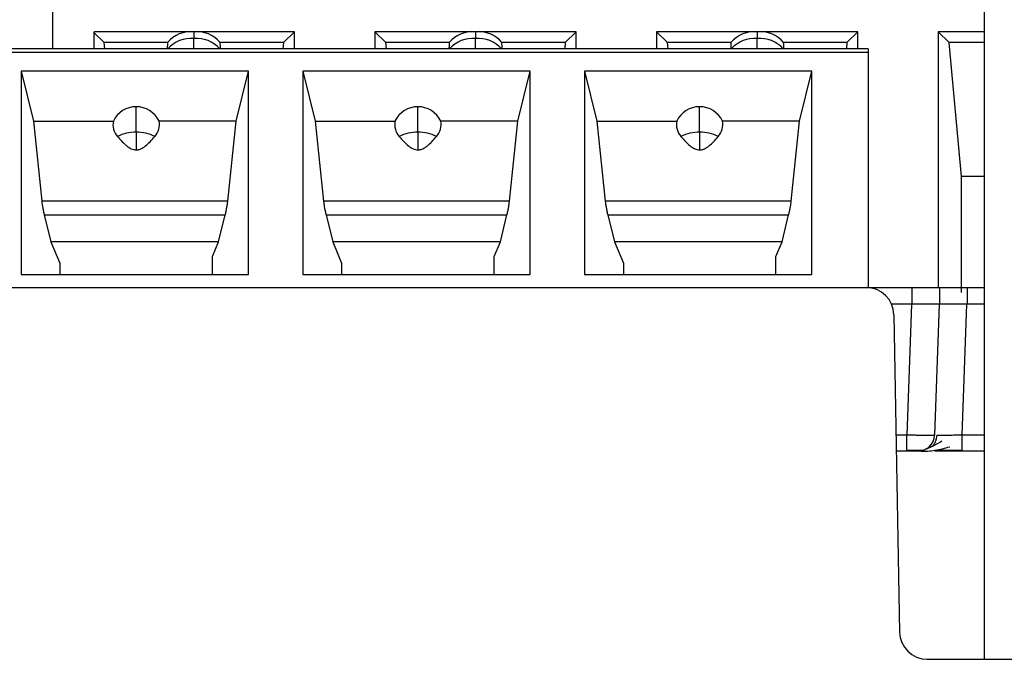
# Model space of a CAD drawing. Header units: inches. Extents: x -14 to 120, y -144 to -15.
# Tile 13 of 16: x 90 to 103, y -32 to -24. Entities that reach past the tile are written whole.
import ezdxf

# ---------------------------------------------------------------- set-up
doc = ezdxf.new("R2010")
doc.units = ezdxf.units.IN
doc.header["$MEASUREMENT"] = 0

# ---------------------------------------------------------------- blocks, each defined once
blk = doc.blocks.new('block 22')
at = {"color": 7, "lineweight": 25}
blk.add_lwpolyline([(100.908, -23.996), (68.204, -23.996)], dxfattribs=at)
blk = doc.blocks.new('block 23')
at = {"color": 7, "lineweight": 25}
blk.add_open_spline([(101.394, -29.059), (101.422, -29.059), (101.45, -29.059), (101.476, -29.059), (101.502, -29.059), (101.525, -29.059), (101.545, -29.059), (101.566, -29.059), (101.582, -29.059), (101.592, -29.059), (101.602, -29.059), (101.605, -29.058), (101.609, -29.058)], degree=3, knots=[0, 0, 0, 0, 1, 1, 1, 2, 2, 2, 3, 3, 3, 4, 4, 4, 4], dxfattribs=at)
blk = doc.blocks.new('block 24')
at = {"color": 7, "lineweight": 25}
blk.add_open_spline([(101.575, -29.071), (101.602, -29.071), (101.628, -29.071), (101.659, -29.069), (101.687, -29.067), (101.719, -29.064), (101.751, -29.059), (101.782, -29.054), (101.814, -29.048), (101.846, -29.04), (101.877, -29.033), (101.907, -29.023), (101.937, -29.014)], degree=3, knots=[0, 0, 0, 0, 1, 1, 1, 2, 2, 2, 3, 3, 3, 4, 4, 4, 4], dxfattribs=at)
blk = doc.blocks.new('block 25')
at = {"color": 7, "lineweight": 25}
blk.add_open_spline([(101.773, -28.869), (101.772, -28.882), (101.771, -28.894), (101.768, -28.907), (101.766, -28.92), (101.762, -28.933), (101.757, -28.945), (101.752, -28.958), (101.746, -28.97), (101.738, -28.982), (101.731, -28.993), (101.722, -29.004), (101.713, -29.014)], degree=3, knots=[0, 0, 0, 0, 1, 1, 1, 2, 2, 2, 3, 3, 3, 4, 4, 4, 4], dxfattribs=at)
blk = doc.blocks.new('block 26')
at = {"color": 7, "lineweight": 25}
blk.add_open_spline([(101.752, -29.058), (101.776, -29.058), (101.8, -29.058), (101.827, -29.058), (101.853, -29.058), (101.882, -29.058), (101.912, -29.058), (101.942, -29.058), (101.973, -29.058), (102.005, -29.058), (102.036, -29.058), (102.068, -29.057), (102.1, -29.057)], degree=3, knots=[0, 0, 0, 0, 1, 1, 1, 2, 2, 2, 3, 3, 3, 4, 4, 4, 4], dxfattribs=at)
blk = doc.blocks.new('block 27')
at = {"color": 7, "lineweight": 25}
blk.add_open_spline([(101.836, -28.946), (101.793, -28.97), (101.75, -28.994), (101.712, -29.013), (101.692, -29.023), (101.674, -29.031), (101.658, -29.038), (101.641, -29.045), (101.628, -29.05), (101.615, -29.056)], degree=3, knots=[0, 0, 0, 0, 1, 1, 1, 2, 2, 2, 3, 3, 3, 3], dxfattribs=at)
blk = doc.blocks.new('block 844')
at = {"color": 7, "lineweight": 25}
blk.add_lwpolyline([(79.779, -27.006), (100.883, -27.006)], dxfattribs=at)
blk = doc.blocks.new('block 845')
at = {"color": 7, "lineweight": 25}
blk.add_open_spline([(101.233, -27.35), (101.23, -27.159), (101.074, -27.006), (100.883, -27.006)], degree=3, dxfattribs=at)
blk = doc.blocks.new('block 846')
at = {"color": 7, "lineweight": 25}
blk.add_lwpolyline([(101.233, -27.35), (101.303, -31.352)], dxfattribs=at)
blk = doc.blocks.new('block 847')
at = {"color": 7, "lineweight": 25}
blk.add_open_spline([(101.303, -31.352), (101.306, -31.543), (101.462, -31.696), (101.653, -31.696)], degree=3, dxfattribs=at)
blk = doc.blocks.new('block 848')
at = {"color": 7, "lineweight": 25}
blk.add_lwpolyline([(101.653, -31.696), (114.569, -31.696)], dxfattribs=at)
blk = doc.blocks.new('block 935')
at = {"color": 7, "lineweight": 25}
blk.add_lwpolyline([(100.883, -27.006), (100.908, -27.006)], dxfattribs=at)
blk = doc.blocks.new('block 937')
at = {"color": 7, "lineweight": 25}
blk.add_lwpolyline([(100.908, -27.006), (100.908, -27.007)], dxfattribs=at)
blk = doc.blocks.new('block 938')
at = {"color": 7, "lineweight": 25}
blk.add_lwpolyline([(96.642, -24.276), (93.772, -24.276)], dxfattribs=at)
blk = doc.blocks.new('block 939')
at = {"color": 7, "lineweight": 25}
blk.add_lwpolyline([(93.772, -24.276), (93.772, -26.84)], dxfattribs=at)
blk = doc.blocks.new('block 940')
at = {"color": 7, "lineweight": 25}
blk.add_lwpolyline([(93.772, -26.84), (96.642, -26.84)], dxfattribs=at)
blk = doc.blocks.new('block 941')
at = {"color": 7, "lineweight": 25}
blk.add_lwpolyline([(96.642, -26.84), (96.642, -24.276)], dxfattribs=at)
blk = doc.blocks.new('block 942')
at = {"color": 7, "lineweight": 25}
blk.add_lwpolyline([(93.086, -24.276), (90.216, -24.276)], dxfattribs=at)
blk = doc.blocks.new('block 943')
at = {"color": 7, "lineweight": 25}
blk.add_lwpolyline([(90.216, -24.276), (90.216, -26.84)], dxfattribs=at)
blk = doc.blocks.new('block 944')
at = {"color": 7, "lineweight": 25}
blk.add_lwpolyline([(90.216, -26.84), (93.086, -26.84)], dxfattribs=at)
blk = doc.blocks.new('block 945')
at = {"color": 7, "lineweight": 25}
blk.add_lwpolyline([(93.086, -26.84), (93.086, -24.276)], dxfattribs=at)
blk = doc.blocks.new('block 973')
at = {"color": 7, "lineweight": 25}
blk.add_lwpolyline([(100.198, -24.276), (97.328, -24.276)], dxfattribs=at)
blk = doc.blocks.new('block 974')
at = {"color": 7, "lineweight": 25}
blk.add_lwpolyline([(97.328, -24.276), (97.328, -26.84)], dxfattribs=at)
blk = doc.blocks.new('block 975')
at = {"color": 7, "lineweight": 25}
blk.add_lwpolyline([(97.328, -26.84), (100.198, -26.84)], dxfattribs=at)
blk = doc.blocks.new('block 976')
at = {"color": 7, "lineweight": 25}
blk.add_lwpolyline([(100.198, -26.84), (100.198, -24.276)], dxfattribs=at)
blk = doc.blocks.new('block 977')
at = {"color": 7, "lineweight": 25}
blk.add_lwpolyline([(68.204, -24.037), (100.908, -24.037)], dxfattribs=at)
blk = doc.blocks.new('block 979')
at = {"color": 7, "lineweight": 25}
blk.add_lwpolyline([(100.908, -24.037), (100.908, -27.006)], dxfattribs=at)
blk = doc.blocks.new('block 1009')
at = {"color": 7, "lineweight": 25}
blk.add_lwpolyline([(102.377, -31.696), (102.377, -22.228)], dxfattribs=at)
blk = doc.blocks.new('block 1065')
at = {"color": 7, "lineweight": 25}
blk.add_lwpolyline([(90.706, -26.698), (90.706, -26.84)], dxfattribs=at)
blk = doc.blocks.new('block 1066')
at = {"color": 7, "lineweight": 25}
blk.add_lwpolyline([(90.216, -24.276), (90.372, -24.906)], dxfattribs=at)
blk = doc.blocks.new('block 1067')
at = {"color": 7, "lineweight": 25}
blk.add_lwpolyline([(90.372, -24.906), (90.477, -25.916)], dxfattribs=at)
blk = doc.blocks.new('block 1068')
at = {"color": 7, "lineweight": 25}
blk.add_open_spline([(90.477, -25.916), (90.479, -25.929), (90.48, -25.942), (90.482, -25.956), (90.484, -25.969), (90.486, -25.984), (90.489, -25.998), (90.492, -26.014), (90.495, -26.029), (90.498, -26.044), (90.501, -26.06), (90.505, -26.076), (90.509, -26.091)], degree=3, knots=[0, 0, 0, 0, 1, 1, 1, 2, 2, 2, 3, 3, 3, 4, 4, 4, 4], dxfattribs=at)
blk = doc.blocks.new('block 1069')
at = {"color": 7, "lineweight": 25}
blk.add_lwpolyline([(90.509, -26.091), (90.593, -26.43)], dxfattribs=at)
blk = doc.blocks.new('block 1070')
at = {"color": 7, "lineweight": 25}
blk.add_lwpolyline([(90.593, -26.43), (90.706, -26.698)], dxfattribs=at)
blk = doc.blocks.new('block 1071')
at = {"color": 7, "lineweight": 25}
blk.add_lwpolyline([(97.818, -26.698), (97.818, -26.84)], dxfattribs=at)
blk = doc.blocks.new('block 1072')
at = {"color": 7, "lineweight": 25}
blk.add_lwpolyline([(97.328, -24.276), (97.484, -24.906)], dxfattribs=at)
blk = doc.blocks.new('block 1073')
at = {"color": 7, "lineweight": 25}
blk.add_lwpolyline([(97.484, -24.906), (97.589, -25.916)], dxfattribs=at)
blk = doc.blocks.new('block 1074')
at = {"color": 7, "lineweight": 25}
blk.add_open_spline([(97.589, -25.916), (97.591, -25.929), (97.592, -25.942), (97.594, -25.956), (97.596, -25.969), (97.599, -25.984), (97.601, -25.998), (97.604, -26.014), (97.607, -26.029), (97.61, -26.044), (97.613, -26.06), (97.617, -26.076), (97.621, -26.091)], degree=3, knots=[0, 0, 0, 0, 1, 1, 1, 2, 2, 2, 3, 3, 3, 4, 4, 4, 4], dxfattribs=at)
blk = doc.blocks.new('block 1075')
at = {"color": 7, "lineweight": 25}
blk.add_lwpolyline([(97.621, -26.091), (97.705, -26.43)], dxfattribs=at)
blk = doc.blocks.new('block 1076')
at = {"color": 7, "lineweight": 25}
blk.add_lwpolyline([(97.705, -26.43), (97.818, -26.698)], dxfattribs=at)
blk = doc.blocks.new('block 1083')
at = {"color": 7, "lineweight": 25}
blk.add_lwpolyline([(92.631, -26.84), (92.631, -26.615)], dxfattribs=at)
blk = doc.blocks.new('block 1084')
at = {"color": 7, "lineweight": 25}
blk.add_lwpolyline([(92.631, -26.615), (92.709, -26.43)], dxfattribs=at)
blk = doc.blocks.new('block 1085')
at = {"color": 7, "lineweight": 25}
blk.add_lwpolyline([(92.709, -26.43), (92.792, -26.091)], dxfattribs=at)
blk = doc.blocks.new('block 1086')
at = {"color": 7, "lineweight": 25}
blk.add_open_spline([(92.792, -26.091), (92.796, -26.076), (92.8, -26.06), (92.803, -26.044), (92.807, -26.029), (92.809, -26.014), (92.812, -25.998), (92.815, -25.984), (92.817, -25.969), (92.819, -25.956), (92.821, -25.942), (92.823, -25.929), (92.824, -25.916)], degree=3, knots=[0, 0, 0, 0, 1, 1, 1, 2, 2, 2, 3, 3, 3, 4, 4, 4, 4], dxfattribs=at)
blk = doc.blocks.new('block 1087')
at = {"color": 7, "lineweight": 25}
blk.add_lwpolyline([(92.824, -25.916), (92.93, -24.906)], dxfattribs=at)
blk = doc.blocks.new('block 1088')
at = {"color": 7, "lineweight": 25}
blk.add_lwpolyline([(92.93, -24.906), (93.086, -24.276)], dxfattribs=at)
blk = doc.blocks.new('block 1095')
at = {"color": 7, "lineweight": 25}
blk.add_lwpolyline([(99.743, -26.84), (99.743, -26.615)], dxfattribs=at)
blk = doc.blocks.new('block 1096')
at = {"color": 7, "lineweight": 25}
blk.add_lwpolyline([(99.743, -26.615), (99.821, -26.43)], dxfattribs=at)
blk = doc.blocks.new('block 1097')
at = {"color": 7, "lineweight": 25}
blk.add_lwpolyline([(99.821, -26.43), (99.904, -26.091)], dxfattribs=at)
blk = doc.blocks.new('block 1098')
at = {"color": 7, "lineweight": 25}
blk.add_open_spline([(99.904, -26.091), (99.908, -26.076), (99.912, -26.06), (99.915, -26.044), (99.919, -26.029), (99.922, -26.014), (99.924, -25.998), (99.927, -25.984), (99.929, -25.969), (99.931, -25.956), (99.933, -25.942), (99.935, -25.929), (99.936, -25.916)], degree=3, knots=[0, 0, 0, 0, 1, 1, 1, 2, 2, 2, 3, 3, 3, 4, 4, 4, 4], dxfattribs=at)
blk = doc.blocks.new('block 1099')
at = {"color": 7, "lineweight": 25}
blk.add_lwpolyline([(99.936, -25.916), (100.042, -24.906)], dxfattribs=at)
blk = doc.blocks.new('block 1100')
at = {"color": 7, "lineweight": 25}
blk.add_lwpolyline([(100.042, -24.906), (100.198, -24.276)], dxfattribs=at)
blk = doc.blocks.new('block 1101')
at = {"color": 7, "lineweight": 25}
blk.add_lwpolyline([(96.187, -26.84), (96.187, -26.615)], dxfattribs=at)
blk = doc.blocks.new('block 1102')
at = {"color": 7, "lineweight": 25}
blk.add_lwpolyline([(96.187, -26.615), (96.265, -26.43)], dxfattribs=at)
blk = doc.blocks.new('block 1103')
at = {"color": 7, "lineweight": 25}
blk.add_lwpolyline([(96.265, -26.43), (96.348, -26.091)], dxfattribs=at)
blk = doc.blocks.new('block 1104')
at = {"color": 7, "lineweight": 25}
blk.add_open_spline([(96.348, -26.091), (96.352, -26.076), (96.356, -26.06), (96.359, -26.044), (96.363, -26.029), (96.366, -26.014), (96.368, -25.998), (96.371, -25.984), (96.373, -25.969), (96.375, -25.956), (96.377, -25.942), (96.379, -25.929), (96.38, -25.916)], degree=3, knots=[0, 0, 0, 0, 1, 1, 1, 2, 2, 2, 3, 3, 3, 4, 4, 4, 4], dxfattribs=at)
blk = doc.blocks.new('block 1105')
at = {"color": 7, "lineweight": 25}
blk.add_lwpolyline([(96.38, -25.916), (96.486, -24.906)], dxfattribs=at)
blk = doc.blocks.new('block 1106')
at = {"color": 7, "lineweight": 25}
blk.add_lwpolyline([(96.486, -24.906), (96.642, -24.276)], dxfattribs=at)
blk = doc.blocks.new('block 1113')
at = {"color": 7, "lineweight": 25}
blk.add_lwpolyline([(94.262, -26.698), (94.262, -26.84)], dxfattribs=at)
blk = doc.blocks.new('block 1114')
at = {"color": 7, "lineweight": 25}
blk.add_lwpolyline([(93.772, -24.276), (93.928, -24.906)], dxfattribs=at)
blk = doc.blocks.new('block 1115')
at = {"color": 7, "lineweight": 25}
blk.add_lwpolyline([(93.928, -24.906), (94.033, -25.916)], dxfattribs=at)
blk = doc.blocks.new('block 1116')
at = {"color": 7, "lineweight": 25}
blk.add_open_spline([(94.033, -25.916), (94.035, -25.929), (94.036, -25.942), (94.038, -25.956), (94.04, -25.969), (94.042, -25.984), (94.045, -25.998), (94.048, -26.014), (94.051, -26.029), (94.054, -26.044), (94.057, -26.06), (94.061, -26.076), (94.065, -26.091)], degree=3, knots=[0, 0, 0, 0, 1, 1, 1, 2, 2, 2, 3, 3, 3, 4, 4, 4, 4], dxfattribs=at)
blk = doc.blocks.new('block 1117')
at = {"color": 7, "lineweight": 25}
blk.add_lwpolyline([(94.065, -26.091), (94.149, -26.43)], dxfattribs=at)
blk = doc.blocks.new('block 1118')
at = {"color": 7, "lineweight": 25}
blk.add_lwpolyline([(94.149, -26.43), (94.262, -26.698)], dxfattribs=at)
blk = doc.blocks.new('block 1257')
at = {"color": 7, "lineweight": 25}
blk.add_lwpolyline([(90.509, -26.091), (92.792, -26.091)], dxfattribs=at)
blk = doc.blocks.new('block 1258')
at = {"color": 7, "lineweight": 25}
blk.add_lwpolyline([(92.709, -26.43), (90.593, -26.43)], dxfattribs=at)
blk = doc.blocks.new('block 1261')
at = {"color": 7, "lineweight": 25}
blk.add_lwpolyline([(99.821, -26.43), (97.705, -26.43)], dxfattribs=at)
blk = doc.blocks.new('block 1262')
at = {"color": 7, "lineweight": 25}
blk.add_lwpolyline([(97.621, -26.091), (99.904, -26.091)], dxfattribs=at)
blk = doc.blocks.new('block 1265')
at = {"color": 7, "lineweight": 25}
blk.add_lwpolyline([(94.065, -26.091), (96.348, -26.091)], dxfattribs=at)
blk = doc.blocks.new('block 1266')
at = {"color": 7, "lineweight": 25}
blk.add_lwpolyline([(96.265, -26.43), (94.149, -26.43)], dxfattribs=at)
blk = doc.blocks.new('block 1276')
at = {"color": 7, "lineweight": 25}
blk.add_lwpolyline([(96.38, -25.916), (94.033, -25.916)], dxfattribs=at)
blk = doc.blocks.new('block 1278')
at = {"color": 7, "lineweight": 25}
blk.add_lwpolyline([(92.824, -25.916), (90.477, -25.916)], dxfattribs=at)
blk = doc.blocks.new('block 1280')
at = {"color": 7, "lineweight": 25}
blk.add_lwpolyline([(99.936, -25.916), (97.589, -25.916)], dxfattribs=at)
blk = doc.blocks.new('block 1281')
at = {"color": 7, "lineweight": 25}
blk.add_open_spline([(94.989, -25.102), (95.009, -25.124), (95.028, -25.147), (95.049, -25.168), (95.067, -25.186), (95.084, -25.202), (95.104, -25.218), (95.113, -25.226), (95.123, -25.233), (95.134, -25.239), (95.143, -25.246), (95.153, -25.251), (95.163, -25.256), (95.173, -25.26), (95.183, -25.264), (95.194, -25.266), (95.204, -25.269), (95.214, -25.269), (95.224, -25.27)], degree=3, knots=[0, 0, 0, 0, 1, 1, 1, 2, 2, 2, 3, 3, 3, 4, 4, 4, 5, 5, 5, 6, 6, 6, 6], dxfattribs=at)
blk = doc.blocks.new('block 1282')
at = {"color": 7, "lineweight": 25}
blk.add_open_spline([(95.224, -25.27), (95.231, -25.27), (95.238, -25.269), (95.244, -25.268), (95.251, -25.267), (95.258, -25.266), (95.264, -25.264), (95.272, -25.262), (95.278, -25.259), (95.285, -25.256), (95.295, -25.251), (95.305, -25.246), (95.314, -25.24), (95.325, -25.233), (95.335, -25.226), (95.344, -25.218), (95.364, -25.203), (95.382, -25.186), (95.399, -25.168), (95.42, -25.147), (95.439, -25.125), (95.459, -25.102)], degree=3, knots=[0, 0, 0, 0, 1, 1, 1, 2, 2, 2, 3, 3, 3, 4, 4, 4, 5, 5, 5, 6, 6, 6, 7, 7, 7, 7], dxfattribs=at)
blk = doc.blocks.new('block 1283')
at = {"color": 7, "lineweight": 25}
blk.add_open_spline([(95.459, -25.102), (95.507, -25.049), (95.526, -24.976), (95.513, -24.906)], degree=3, dxfattribs=at)
blk = doc.blocks.new('block 1284')
at = {"color": 7, "lineweight": 25}
blk.add_lwpolyline([(96.486, -24.906), (95.513, -24.906)], dxfattribs=at)
blk = doc.blocks.new('block 1285')
at = {"color": 7, "lineweight": 25}
blk.add_lwpolyline([(93.928, -24.906), (94.935, -24.906)], dxfattribs=at)
blk = doc.blocks.new('block 1286')
at = {"color": 7, "lineweight": 25}
blk.add_open_spline([(94.935, -24.906), (94.922, -24.976), (94.942, -25.049), (94.989, -25.102)], degree=3, dxfattribs=at)
blk = doc.blocks.new('block 1311')
at = {"color": 7, "lineweight": 25}
blk.add_open_spline([(98.545, -25.102), (98.565, -25.124), (98.585, -25.147), (98.606, -25.168), (98.623, -25.186), (98.64, -25.202), (98.66, -25.218), (98.669, -25.226), (98.679, -25.233), (98.69, -25.239), (98.699, -25.246), (98.709, -25.251), (98.719, -25.256), (98.729, -25.26), (98.739, -25.264), (98.75, -25.266), (98.76, -25.269), (98.77, -25.269), (98.78, -25.27)], degree=3, knots=[0, 0, 0, 0, 1, 1, 1, 2, 2, 2, 3, 3, 3, 4, 4, 4, 5, 5, 5, 6, 6, 6, 6], dxfattribs=at)
blk = doc.blocks.new('block 1312')
at = {"color": 7, "lineweight": 25}
blk.add_open_spline([(98.78, -25.27), (98.787, -25.27), (98.794, -25.269), (98.8, -25.268), (98.807, -25.267), (98.814, -25.266), (98.82, -25.264), (98.828, -25.262), (98.834, -25.259), (98.841, -25.256), (98.851, -25.251), (98.861, -25.246), (98.87, -25.24), (98.881, -25.233), (98.891, -25.226), (98.9, -25.218), (98.92, -25.203), (98.938, -25.186), (98.955, -25.168), (98.976, -25.147), (98.996, -25.125), (99.015, -25.102)], degree=3, knots=[0, 0, 0, 0, 1, 1, 1, 2, 2, 2, 3, 3, 3, 4, 4, 4, 5, 5, 5, 6, 6, 6, 7, 7, 7, 7], dxfattribs=at)
blk = doc.blocks.new('block 1313')
at = {"color": 7, "lineweight": 25}
blk.add_open_spline([(99.015, -25.102), (99.063, -25.049), (99.082, -24.976), (99.069, -24.906)], degree=3, dxfattribs=at)
blk = doc.blocks.new('block 1314')
at = {"color": 7, "lineweight": 25}
blk.add_lwpolyline([(100.042, -24.906), (99.069, -24.906)], dxfattribs=at)
blk = doc.blocks.new('block 1315')
at = {"color": 7, "lineweight": 25}
blk.add_lwpolyline([(97.484, -24.906), (98.491, -24.906)], dxfattribs=at)
blk = doc.blocks.new('block 1316')
at = {"color": 7, "lineweight": 25}
blk.add_open_spline([(98.491, -24.906), (98.478, -24.976), (98.498, -25.049), (98.545, -25.102)], degree=3, dxfattribs=at)
blk = doc.blocks.new('block 1329')
at = {"color": 7, "lineweight": 25}
blk.add_lwpolyline([(90.372, -24.906), (91.38, -24.906)], dxfattribs=at)
blk = doc.blocks.new('block 1330')
at = {"color": 7, "lineweight": 25}
blk.add_open_spline([(91.38, -24.906), (91.366, -24.976), (91.386, -25.049), (91.433, -25.102)], degree=3, dxfattribs=at)
blk = doc.blocks.new('block 1331')
at = {"color": 7, "lineweight": 25}
blk.add_open_spline([(91.433, -25.102), (91.453, -25.124), (91.472, -25.147), (91.493, -25.168), (91.511, -25.186), (91.528, -25.202), (91.548, -25.218), (91.557, -25.226), (91.567, -25.233), (91.578, -25.239), (91.587, -25.246), (91.597, -25.251), (91.607, -25.256), (91.617, -25.26), (91.627, -25.264), (91.638, -25.266), (91.648, -25.269), (91.658, -25.269), (91.668, -25.27)], degree=3, knots=[0, 0, 0, 0, 1, 1, 1, 2, 2, 2, 3, 3, 3, 4, 4, 4, 5, 5, 5, 6, 6, 6, 6], dxfattribs=at)
blk = doc.blocks.new('block 1332')
at = {"color": 7, "lineweight": 25}
blk.add_open_spline([(91.668, -25.27), (91.675, -25.27), (91.682, -25.269), (91.688, -25.268), (91.695, -25.267), (91.702, -25.266), (91.709, -25.264), (91.716, -25.262), (91.722, -25.259), (91.729, -25.256), (91.739, -25.251), (91.749, -25.246), (91.758, -25.24), (91.769, -25.233), (91.779, -25.226), (91.788, -25.218), (91.808, -25.203), (91.826, -25.186), (91.843, -25.168), (91.864, -25.147), (91.883, -25.125), (91.903, -25.102)], degree=3, knots=[0, 0, 0, 0, 1, 1, 1, 2, 2, 2, 3, 3, 3, 4, 4, 4, 5, 5, 5, 6, 6, 6, 7, 7, 7, 7], dxfattribs=at)
blk = doc.blocks.new('block 1333')
at = {"color": 7, "lineweight": 25}
blk.add_open_spline([(91.903, -25.102), (91.951, -25.049), (91.971, -24.976), (91.957, -24.906)], degree=3, dxfattribs=at)
blk = doc.blocks.new('block 1334')
at = {"color": 7, "lineweight": 25}
blk.add_lwpolyline([(92.93, -24.906), (91.957, -24.906)], dxfattribs=at)
blk = doc.blocks.new('block 1341')
at = {"color": 7, "lineweight": 25}
blk.add_open_spline([(91.903, -25.102), (91.831, -25.063), (91.75, -25.044), (91.668, -25.046)], degree=3, dxfattribs=at)
blk = doc.blocks.new('block 1342')
at = {"color": 7, "lineweight": 25}
blk.add_lwpolyline([(91.668, -25.046), (91.668, -25.27)], dxfattribs=at)
blk = doc.blocks.new('block 1343')
at = {"color": 7, "lineweight": 25}
blk.add_open_spline([(99.015, -25.102), (98.943, -25.063), (98.862, -25.044), (98.78, -25.046)], degree=3, dxfattribs=at)
blk = doc.blocks.new('block 1344')
at = {"color": 7, "lineweight": 25}
blk.add_lwpolyline([(98.78, -25.046), (98.78, -25.27)], dxfattribs=at)
blk = doc.blocks.new('block 1345')
at = {"color": 7, "lineweight": 25}
blk.add_open_spline([(95.459, -25.102), (95.387, -25.063), (95.306, -25.044), (95.224, -25.046)], degree=3, dxfattribs=at)
blk = doc.blocks.new('block 1346')
at = {"color": 7, "lineweight": 25}
blk.add_lwpolyline([(95.224, -25.046), (95.224, -25.27)], dxfattribs=at)
blk = doc.blocks.new('block 1359')
at = {"color": 7, "lineweight": 25}
blk.add_open_spline([(91.668, -25.046), (91.586, -25.044), (91.505, -25.063), (91.433, -25.102)], degree=3, dxfattribs=at)
blk = doc.blocks.new('block 1360')
at = {"color": 7, "lineweight": 25}
blk.add_open_spline([(95.224, -25.046), (95.142, -25.044), (95.061, -25.063), (94.989, -25.102)], degree=3, dxfattribs=at)
blk = doc.blocks.new('block 1361')
at = {"color": 7, "lineweight": 25}
blk.add_open_spline([(98.78, -25.046), (98.698, -25.044), (98.617, -25.063), (98.545, -25.102)], degree=3, dxfattribs=at)
blk = doc.blocks.new('block 1369')
at = {"color": 7, "lineweight": 25}
blk.add_lwpolyline([(91.668, -25.046), (91.668, -24.725)], dxfattribs=at)
blk = doc.blocks.new('block 1370')
at = {"color": 7, "lineweight": 25}
blk.add_open_spline([(91.668, -24.725), (91.545, -24.725), (91.433, -24.796), (91.38, -24.906)], degree=3, dxfattribs=at)
blk = doc.blocks.new('block 1375')
at = {"color": 7, "lineweight": 25}
blk.add_lwpolyline([(98.78, -25.046), (98.78, -24.725)], dxfattribs=at)
blk = doc.blocks.new('block 1376')
at = {"color": 7, "lineweight": 25}
blk.add_open_spline([(98.78, -24.725), (98.657, -24.725), (98.545, -24.796), (98.491, -24.906)], degree=3, dxfattribs=at)
blk = doc.blocks.new('block 1377')
at = {"color": 7, "lineweight": 25}
blk.add_open_spline([(99.069, -24.906), (99.015, -24.796), (98.903, -24.725), (98.78, -24.725)], degree=3, dxfattribs=at)
blk = doc.blocks.new('block 1384')
at = {"color": 7, "lineweight": 25}
blk.add_open_spline([(91.957, -24.906), (91.903, -24.796), (91.791, -24.725), (91.668, -24.725)], degree=3, dxfattribs=at)
blk = doc.blocks.new('block 1385')
at = {"color": 7, "lineweight": 25}
blk.add_open_spline([(95.513, -24.906), (95.459, -24.796), (95.347, -24.725), (95.224, -24.725)], degree=3, dxfattribs=at)
blk = doc.blocks.new('block 1386')
at = {"color": 7, "lineweight": 25}
blk.add_lwpolyline([(95.224, -25.046), (95.224, -24.725)], dxfattribs=at)
blk = doc.blocks.new('block 1388')
at = {"color": 7, "lineweight": 25}
blk.add_open_spline([(95.224, -24.725), (95.101, -24.725), (94.989, -24.796), (94.935, -24.906)], degree=3, dxfattribs=at)
blk = doc.blocks.new('block 1406')
at = {"color": 7, "lineweight": 25}
blk.add_lwpolyline([(100.908, -23.996), (100.908, -24.037)], dxfattribs=at)
blk = doc.blocks.new('block 1422')
at = {"color": 7, "lineweight": 25}
blk.add_lwpolyline([(101.461, -27.216), (101.461, -27.006)], dxfattribs=at)
blk = doc.blocks.new('block 1423')
at = {"color": 7, "lineweight": 25}
blk.add_lwpolyline([(101.461, -27.216), (101.204, -27.216)], dxfattribs=at)
blk = doc.blocks.new('block 1426')
at = {"color": 7, "lineweight": 25}
blk.add_lwpolyline([(100.908, -27.006), (101.461, -27.006)], dxfattribs=at)
blk = doc.blocks.new('block 1427')
at = {"color": 7, "lineweight": 25}
blk.add_lwpolyline([(101.811, -27.216), (101.811, -27.006)], dxfattribs=at)
blk = doc.blocks.new('block 1428')
at = {"color": 7, "lineweight": 25}
blk.add_lwpolyline([(101.811, -27.216), (101.461, -27.216)], dxfattribs=at)
blk = doc.blocks.new('block 1429')
at = {"color": 7, "lineweight": 25}
blk.add_open_spline([(101.461, -27.006), (101.477, -27.006), (101.493, -27.006), (101.508, -27.006), (101.523, -27.006), (101.538, -27.006), (101.553, -27.006), (101.567, -27.006), (101.582, -27.006), (101.595, -27.006), (101.609, -27.006), (101.623, -27.006), (101.635, -27.006), (101.649, -27.006), (101.661, -27.006), (101.673, -27.006), (101.686, -27.006), (101.697, -27.006), (101.709, -27.006), (101.741, -27.006), (101.769, -27.006), (101.786, -27.006), (101.802, -27.006), (101.807, -27.006), (101.811, -27.006)], degree=3, knots=[0, 0, 0, 0, 1, 1, 1, 2, 2, 2, 3, 3, 3, 4, 4, 4, 5, 5, 5, 6, 6, 6, 7, 7, 7, 8, 8, 8, 8], dxfattribs=at)
blk = doc.blocks.new('block 1430')
at = {"color": 7, "lineweight": 25}
blk.add_lwpolyline([(101.454, -27.216), (101.396, -28.869)], dxfattribs=at)
blk = doc.blocks.new('block 1431')
at = {"color": 7, "lineweight": 25}
blk.add_open_spline([(101.746, -28.869), (101.745, -28.869), (101.745, -28.869), (101.742, -28.87), (101.74, -28.87), (101.737, -28.87), (101.732, -28.87), (101.727, -28.871), (101.721, -28.871), (101.714, -28.871), (101.707, -28.871), (101.699, -28.871), (101.69, -28.871), (101.681, -28.871), (101.671, -28.872), (101.66, -28.872), (101.65, -28.872), (101.638, -28.872), (101.625, -28.872), (101.613, -28.872), (101.599, -28.871), (101.585, -28.871), (101.571, -28.871), (101.557, -28.871), (101.541, -28.871), (101.526, -28.871), (101.511, -28.871), (101.495, -28.87), (101.479, -28.87), (101.463, -28.87), (101.446, -28.87), (101.43, -28.869), (101.413, -28.869), (101.396, -28.869)], degree=3, knots=[0, 0, 0, 0, 1, 1, 1, 2, 2, 2, 3, 3, 3, 4, 4, 4, 5, 5, 5, 6, 6, 6, 7, 7, 7, 8, 8, 8, 9, 9, 9, 10, 10, 10, 11, 11, 11, 11], dxfattribs=at)
blk = doc.blocks.new('block 1432')
at = {"color": 7, "lineweight": 25}
blk.add_lwpolyline([(101.804, -27.216), (101.746, -28.869)], dxfattribs=at)
blk = doc.blocks.new('block 1433')
at = {"color": 7, "lineweight": 25}
blk.add_lwpolyline([(101.396, -29.071), (101.396, -28.869)], dxfattribs=at)
blk = doc.blocks.new('block 1434')
at = {"color": 7, "lineweight": 25}
blk.add_lwpolyline([(101.396, -29.071), (101.263, -29.071)], dxfattribs=at)
blk = doc.blocks.new('block 1436')
at = {"color": 7, "lineweight": 25}
blk.add_open_spline([(101.536, -29.071), (101.536, -29.071), (101.53, -29.071), (101.51, -29.071), (101.49, -29.071), (101.452, -29.071), (101.396, -29.071)], degree=3, knots=[0, 0, 0, 0, 1, 1, 1, 2, 2, 2, 2], dxfattribs=at)
blk = doc.blocks.new('block 1437')
at = {"color": 7, "lineweight": 25}
blk.add_open_spline([(101.536, -29.071), (101.649, -29.071), (101.742, -28.982), (101.746, -28.869)], degree=3, dxfattribs=at)
blk = doc.blocks.new('block 1438')
at = {"color": 7, "lineweight": 25}
blk.add_lwpolyline([(102.161, -27.216), (102.161, -27.006)], dxfattribs=at)
blk = doc.blocks.new('block 1439')
at = {"color": 7, "lineweight": 25}
blk.add_lwpolyline([(102.161, -27.216), (101.811, -27.216)], dxfattribs=at)
blk = doc.blocks.new('block 1440')
at = {"color": 7, "lineweight": 25}
blk.add_open_spline([(101.811, -27.006), (101.812, -27.006), (101.812, -27.006), (101.814, -27.006), (101.816, -27.006), (101.819, -27.006), (101.823, -27.006), (101.826, -27.006), (101.831, -27.006), (101.837, -27.006), (101.843, -27.006), (101.849, -27.006), (101.857, -27.006), (101.864, -27.006), (101.873, -27.006), (101.882, -27.006), (101.892, -27.006), (101.902, -27.006), (101.914, -27.006), (101.946, -27.006), (101.984, -27.006), (102.026, -27.006), (102.069, -27.006), (102.115, -27.006), (102.161, -27.006)], degree=3, knots=[0, 0, 0, 0, 1, 1, 1, 2, 2, 2, 3, 3, 3, 4, 4, 4, 5, 5, 5, 6, 6, 6, 7, 7, 7, 8, 8, 8, 8], dxfattribs=at)
blk = doc.blocks.new('block 1441')
at = {"color": 7, "lineweight": 25}
blk.add_lwpolyline([(102.096, -28.869), (102.154, -27.216)], dxfattribs=at)
blk = doc.blocks.new('block 1442')
at = {"color": 7, "lineweight": 25}
blk.add_lwpolyline([(102.096, -29.071), (102.096, -28.869)], dxfattribs=at)
blk = doc.blocks.new('block 1443')
at = {"color": 7, "lineweight": 25}
blk.add_open_spline([(102.096, -29.071), (102.055, -29.071), (102.015, -29.071), (101.975, -29.071), (101.935, -29.071), (101.895, -29.071), (101.86, -29.071), (101.819, -29.071), (101.784, -29.071), (101.748, -29.071)], degree=3, knots=[0, 0, 0, 0, 1, 1, 1, 2, 2, 2, 3, 3, 3, 3], dxfattribs=at)
blk = doc.blocks.new('block 1445')
at = {"color": 7, "lineweight": 25}
blk.add_lwpolyline([(102.377, -27.216), (102.161, -27.216)], dxfattribs=at)
blk = doc.blocks.new('block 1446')
at = {"color": 7, "lineweight": 25}
blk.add_lwpolyline([(102.161, -27.006), (102.377, -27.006)], dxfattribs=at)
blk = doc.blocks.new('block 1449')
at = {"color": 7, "lineweight": 25}
blk.add_lwpolyline([(102.377, -29.071), (102.096, -29.071)], dxfattribs=at)
blk = doc.blocks.new('block 1454')
at = {"color": 7, "lineweight": 25}
blk.add_lwpolyline([(102.377, -23.779), (101.793, -23.779)], dxfattribs=at)
blk = doc.blocks.new('block 1455')
at = {"color": 7, "lineweight": 25}
blk.add_lwpolyline([(101.793, -23.779), (101.793, -27.006)], dxfattribs=at)
blk = doc.blocks.new('block 1456')
at = {"color": 7, "lineweight": 25}
blk.add_lwpolyline([(100.779, -23.779), (99.508, -23.779)], dxfattribs=at)
blk = doc.blocks.new('block 1457')
at = {"color": 7, "lineweight": 25}
blk.add_lwpolyline([(99.508, -23.779), (98.237, -23.779)], dxfattribs=at)
blk = doc.blocks.new('block 1458')
at = {"color": 7, "lineweight": 25}
blk.add_lwpolyline([(98.237, -23.779), (98.237, -23.996)], dxfattribs=at)
blk = doc.blocks.new('block 1459')
at = {"color": 7, "lineweight": 25}
blk.add_lwpolyline([(100.779, -23.996), (100.779, -23.779)], dxfattribs=at)
blk = doc.blocks.new('block 1460')
at = {"color": 7, "lineweight": 25}
blk.add_lwpolyline([(97.223, -23.779), (95.952, -23.779)], dxfattribs=at)
blk = doc.blocks.new('block 1461')
at = {"color": 7, "lineweight": 25}
blk.add_lwpolyline([(95.952, -23.779), (94.681, -23.779)], dxfattribs=at)
blk = doc.blocks.new('block 1462')
at = {"color": 7, "lineweight": 25}
blk.add_lwpolyline([(94.681, -23.779), (94.681, -23.996)], dxfattribs=at)
blk = doc.blocks.new('block 1463')
at = {"color": 7, "lineweight": 25}
blk.add_lwpolyline([(97.223, -23.996), (97.223, -23.779)], dxfattribs=at)
blk = doc.blocks.new('block 1466')
at = {"color": 7, "lineweight": 25}
blk.add_lwpolyline([(93.667, -23.996), (93.667, -23.779)], dxfattribs=at)
blk = doc.blocks.new('block 1467')
at = {"color": 7, "lineweight": 25}
blk.add_lwpolyline([(93.667, -23.779), (92.396, -23.779)], dxfattribs=at)
blk = doc.blocks.new('block 1468')
at = {"color": 7, "lineweight": 25}
blk.add_lwpolyline([(92.396, -23.779), (91.137, -23.779)], dxfattribs=at)
blk = doc.blocks.new('block 1469')
at = {"color": 7, "lineweight": 25}
blk.add_lwpolyline([(91.137, -23.996), (91.137, -23.779)], dxfattribs=at)
blk = doc.blocks.new('block 1470')
at = {"color": 7, "lineweight": 25}
blk.add_lwpolyline([(90.618, -23.996), (90.618, -23.235)], dxfattribs=at)
blk = doc.blocks.new('block 1494')
at = {"color": 7, "lineweight": 25}
blk.add_lwpolyline([(97.084, -23.917), (97.077, -23.996)], dxfattribs=at)
blk = doc.blocks.new('block 1495')
at = {"color": 7, "lineweight": 25}
blk.add_lwpolyline([(97.084, -23.917), (97.223, -23.779)], dxfattribs=at)
blk = doc.blocks.new('block 1500')
at = {"color": 7, "lineweight": 25}
blk.add_lwpolyline([(100.64, -23.917), (100.633, -23.996)], dxfattribs=at)
blk = doc.blocks.new('block 1501')
at = {"color": 7, "lineweight": 25}
blk.add_lwpolyline([(100.64, -23.917), (100.779, -23.779)], dxfattribs=at)
blk = doc.blocks.new('block 1508')
at = {"color": 7, "lineweight": 25}
blk.add_lwpolyline([(102.084, -27.067), (102.084, -25.605)], dxfattribs=at)
blk = doc.blocks.new('block 1509')
at = {"color": 7, "lineweight": 25}
blk.add_lwpolyline([(101.793, -23.779), (101.932, -23.917)], dxfattribs=at)
blk = doc.blocks.new('block 1510')
at = {"color": 7, "lineweight": 25}
blk.add_lwpolyline([(102.084, -25.605), (101.932, -23.917)], dxfattribs=at)
blk = doc.blocks.new('block 1518')
at = {"color": 7, "lineweight": 25}
blk.add_lwpolyline([(98.237, -23.779), (98.376, -23.917)], dxfattribs=at)
blk = doc.blocks.new('block 1519')
at = {"color": 7, "lineweight": 25}
blk.add_lwpolyline([(98.383, -23.996), (98.376, -23.917)], dxfattribs=at)
blk = doc.blocks.new('block 1520')
at = {"color": 7, "lineweight": 25}
blk.add_lwpolyline([(93.528, -23.917), (93.521, -23.996)], dxfattribs=at)
blk = doc.blocks.new('block 1521')
at = {"color": 7, "lineweight": 25}
blk.add_lwpolyline([(93.528, -23.917), (93.667, -23.779)], dxfattribs=at)
blk = doc.blocks.new('block 1522')
at = {"color": 7, "lineweight": 25}
blk.add_lwpolyline([(94.681, -23.779), (94.82, -23.917)], dxfattribs=at)
blk = doc.blocks.new('block 1523')
at = {"color": 7, "lineweight": 25}
blk.add_lwpolyline([(94.827, -23.996), (94.82, -23.917)], dxfattribs=at)
blk = doc.blocks.new('block 1528')
at = {"color": 7, "lineweight": 25}
blk.add_lwpolyline([(91.271, -23.996), (91.264, -23.917)], dxfattribs=at)
blk = doc.blocks.new('block 1529')
at = {"color": 7, "lineweight": 25}
blk.add_lwpolyline([(91.137, -23.791), (91.264, -23.917)], dxfattribs=at)
blk = doc.blocks.new('block 1536')
at = {"color": 7, "lineweight": 25}
blk.add_lwpolyline([(102.377, -25.605), (102.084, -25.605)], dxfattribs=at)
blk = doc.blocks.new('block 1537')
at = {"color": 7, "lineweight": 25}
blk.add_lwpolyline([(102.377, -23.917), (101.932, -23.917)], dxfattribs=at)
blk = doc.blocks.new('block 1539')
at = {"color": 7, "lineweight": 25}
blk.add_lwpolyline([(92.064, -23.917), (91.264, -23.917)], dxfattribs=at)
blk = doc.blocks.new('block 1540')
at = {"color": 7, "lineweight": 25}
blk.add_open_spline([(92.064, -23.917), (92.063, -23.935), (92.062, -23.952), (92.061, -23.97), (92.061, -23.979), (92.06, -23.988), (92.06, -23.996)], degree=3, knots=[0, 0, 0, 0, 1, 1, 1, 2, 2, 2, 2], dxfattribs=at)
blk = doc.blocks.new('block 1541')
at = {"color": 7, "lineweight": 25}
blk.add_open_spline([(92.732, -23.996), (92.732, -23.984), (92.731, -23.971), (92.731, -23.959), (92.73, -23.945), (92.729, -23.931), (92.729, -23.917)], degree=3, knots=[0, 0, 0, 0, 1, 1, 1, 2, 2, 2, 2], dxfattribs=at)
blk = doc.blocks.new('block 1542')
at = {"color": 7, "lineweight": 25}
blk.add_lwpolyline([(93.528, -23.917), (92.729, -23.917)], dxfattribs=at)
blk = doc.blocks.new('block 1559')
at = {"color": 7, "lineweight": 25}
blk.add_lwpolyline([(99.176, -23.917), (98.376, -23.917)], dxfattribs=at)
blk = doc.blocks.new('block 1560')
at = {"color": 7, "lineweight": 25}
blk.add_open_spline([(99.176, -23.917), (99.175, -23.935), (99.174, -23.952), (99.173, -23.97), (99.173, -23.979), (99.172, -23.988), (99.172, -23.996)], degree=3, knots=[0, 0, 0, 0, 1, 1, 1, 2, 2, 2, 2], dxfattribs=at)
blk = doc.blocks.new('block 1561')
at = {"color": 7, "lineweight": 25}
blk.add_open_spline([(99.844, -23.996), (99.844, -23.984), (99.843, -23.971), (99.843, -23.959), (99.842, -23.945), (99.841, -23.931), (99.841, -23.917)], degree=3, knots=[0, 0, 0, 0, 1, 1, 1, 2, 2, 2, 2], dxfattribs=at)
blk = doc.blocks.new('block 1562')
at = {"color": 7, "lineweight": 25}
blk.add_lwpolyline([(100.64, -23.917), (99.841, -23.917)], dxfattribs=at)
blk = doc.blocks.new('block 1566')
at = {"color": 7, "lineweight": 25}
blk.add_lwpolyline([(95.62, -23.917), (94.82, -23.917)], dxfattribs=at)
blk = doc.blocks.new('block 1567')
at = {"color": 7, "lineweight": 25}
blk.add_open_spline([(95.62, -23.917), (95.619, -23.935), (95.618, -23.952), (95.617, -23.97), (95.617, -23.979), (95.616, -23.988), (95.616, -23.996)], degree=3, knots=[0, 0, 0, 0, 1, 1, 1, 2, 2, 2, 2], dxfattribs=at)
blk = doc.blocks.new('block 1568')
at = {"color": 7, "lineweight": 25}
blk.add_open_spline([(96.288, -23.996), (96.288, -23.984), (96.287, -23.971), (96.287, -23.959), (96.286, -23.945), (96.285, -23.931), (96.285, -23.917)], degree=3, knots=[0, 0, 0, 0, 1, 1, 1, 2, 2, 2, 2], dxfattribs=at)
blk = doc.blocks.new('block 1569')
at = {"color": 7, "lineweight": 25}
blk.add_lwpolyline([(97.084, -23.917), (96.285, -23.917)], dxfattribs=at)
blk = doc.blocks.new('block 1572')
at = {"color": 7, "lineweight": 25}
blk.add_lwpolyline([(95.952, -23.779), (95.952, -23.866)], dxfattribs=at)
blk = doc.blocks.new('block 1573')
at = {"color": 7, "lineweight": 25}
blk.add_open_spline([(95.952, -23.779), (95.826, -23.768), (95.701, -23.819), (95.62, -23.917)], degree=3, dxfattribs=at)
blk = doc.blocks.new('block 1576')
at = {"color": 7, "lineweight": 25}
blk.add_open_spline([(99.508, -23.779), (99.382, -23.768), (99.257, -23.819), (99.176, -23.917)], degree=3, dxfattribs=at)
blk = doc.blocks.new('block 1577')
at = {"color": 7, "lineweight": 25}
blk.add_lwpolyline([(99.508, -23.779), (99.508, -23.866)], dxfattribs=at)
blk = doc.blocks.new('block 1578')
at = {"color": 7, "lineweight": 25}
blk.add_open_spline([(96.285, -23.917), (96.203, -23.819), (96.079, -23.768), (95.952, -23.779)], degree=3, dxfattribs=at)
blk = doc.blocks.new('block 1582')
at = {"color": 7, "lineweight": 25}
blk.add_lwpolyline([(92.396, -23.779), (92.396, -23.866)], dxfattribs=at)
blk = doc.blocks.new('block 1583')
at = {"color": 7, "lineweight": 25}
blk.add_open_spline([(92.729, -23.917), (92.647, -23.819), (92.523, -23.768), (92.396, -23.779)], degree=3, dxfattribs=at)
blk = doc.blocks.new('block 1588')
at = {"color": 7, "lineweight": 25}
blk.add_open_spline([(99.841, -23.917), (99.759, -23.819), (99.635, -23.768), (99.508, -23.779)], degree=3, dxfattribs=at)
blk = doc.blocks.new('block 1591')
at = {"color": 7, "lineweight": 25}
blk.add_open_spline([(92.396, -23.779), (92.269, -23.768), (92.145, -23.819), (92.064, -23.917)], degree=3, dxfattribs=at)
blk = doc.blocks.new('block 1846')
at = {"color": 253, "lineweight": 25}
blk.add_lwpolyline([(101.396, -28.869), (101.26, -28.869)], dxfattribs=at)
blk = doc.blocks.new('block 1848')
at = {"color": 253, "lineweight": 25}
blk.add_open_spline([(102.096, -28.869), (102.071, -28.869), (102.046, -28.87), (102.021, -28.87), (101.998, -28.87), (101.974, -28.871), (101.952, -28.871), (101.91, -28.871), (101.87, -28.872), (101.84, -28.872), (101.812, -28.872), (101.793, -28.871), (101.773, -28.871)], degree=3, knots=[0, 0, 0, 0, 1, 1, 1, 2, 2, 2, 3, 3, 3, 4, 4, 4, 4], dxfattribs=at)
blk = doc.blocks.new('block 1850')
at = {"color": 253, "lineweight": 25}
blk.add_lwpolyline([(102.377, -28.869), (102.096, -28.869)], dxfattribs=at)
blk = doc.blocks.new('block 1854')
at = {"color": 253, "lineweight": 25}
blk.add_lwpolyline([(92.396, -23.996), (92.396, -23.866)], dxfattribs=at)
blk = doc.blocks.new('block 1855')
at = {"color": 253, "lineweight": 25}
blk.add_open_spline([(92.724, -23.996), (92.642, -23.903), (92.52, -23.854), (92.396, -23.866)], degree=3, dxfattribs=at)
blk = doc.blocks.new('block 1857')
at = {"color": 253, "lineweight": 25}
blk.add_open_spline([(99.508, -23.866), (99.384, -23.854), (99.262, -23.903), (99.18, -23.996)], degree=3, dxfattribs=at)
blk = doc.blocks.new('block 1858')
at = {"color": 253, "lineweight": 25}
blk.add_lwpolyline([(99.508, -23.996), (99.508, -23.866)], dxfattribs=at)
blk = doc.blocks.new('block 1859')
at = {"color": 253, "lineweight": 25}
blk.add_open_spline([(92.396, -23.866), (92.272, -23.854), (92.15, -23.903), (92.068, -23.996)], degree=3, dxfattribs=at)
blk = doc.blocks.new('block 1860')
at = {"color": 253, "lineweight": 25}
blk.add_open_spline([(99.836, -23.996), (99.754, -23.903), (99.632, -23.854), (99.508, -23.866)], degree=3, dxfattribs=at)
blk = doc.blocks.new('block 1871')
at = {"color": 253, "lineweight": 25}
blk.add_open_spline([(95.952, -23.866), (95.828, -23.854), (95.706, -23.903), (95.624, -23.996)], degree=3, dxfattribs=at)
blk = doc.blocks.new('block 1872')
at = {"color": 253, "lineweight": 25}
blk.add_lwpolyline([(95.952, -23.996), (95.952, -23.866)], dxfattribs=at)
blk = doc.blocks.new('block 1875')
at = {"color": 253, "lineweight": 25}
blk.add_open_spline([(96.28, -23.996), (96.198, -23.903), (96.076, -23.854), (95.952, -23.866)], degree=3, dxfattribs=at)

msp = doc.modelspace()

# ---------------------------------------------------------------- block references
for name in ['block 1009', 'block 1470', 'block 1468', 'block 1469', 'block 1529', 'block 1591', 'block 1859', 'block 1583', 'block 1467', 'block 1582', 'block 1855', 'block 1521', 'block 1466', 'block 1461', 'block 1462', 'block 1522', 'block 1573', 'block 1871', 'block 1578', 'block 1460', 'block 1572', 'block 1875', 'block 1495', 'block 1463', 'block 1457', 'block 1458', 'block 1518', 'block 1576', 'block 1857', 'block 1588', 'block 1456', 'block 1577', 'block 1860', 'block 1501', 'block 1459', 'block 1454', 'block 1455', 'block 1509', 'block 1528', 'block 1539', 'block 1540', 'block 1854', 'block 1541', 'block 1542', 'block 1520', 'block 1523', 'block 1566', 'block 1567', 'block 1872', 'block 1568', 'block 1569', 'block 1494', 'block 1519', 'block 1559', 'block 1560', 'block 1858', 'block 1561', 'block 1562', 'block 1500', 'block 1510', 'block 1537', 'block 22', 'block 977', 'block 1406', 'block 979', 'block 942', 'block 943', 'block 1066', 'block 1088', 'block 945', 'block 938', 'block 939', 'block 1114', 'block 1106', 'block 941', 'block 973', 'block 974', 'block 1072', 'block 1100', 'block 976', 'block 1370', 'block 1369', 'block 1384', 'block 1388', 'block 1385', 'block 1386', 'block 1376', 'block 1375', 'block 1377', 'block 1067', 'block 1329', 'block 1330', 'block 1333', 'block 1334', 'block 1087', 'block 1115', 'block 1285', 'block 1286', 'block 1283', 'block 1284', 'block 1105', 'block 1073', 'block 1315', 'block 1316', 'block 1313', 'block 1314', 'block 1099', 'block 1359', 'block 1331', 'block 1341', 'block 1342', 'block 1332', 'block 1360', 'block 1281', 'block 1345', 'block 1346', 'block 1282', 'block 1361', 'block 1311', 'block 1343', 'block 1344', 'block 1312', 'block 1508', 'block 1536', 'block 1068', 'block 1278', 'block 1086', 'block 1116', 'block 1276', 'block 1104', 'block 1074', 'block 1280', 'block 1098', 'block 1069', 'block 1257', 'block 1085', 'block 1117', 'block 1265', 'block 1103', 'block 1075', 'block 1262', 'block 1097', 'block 1070', 'block 1258', 'block 1084', 'block 1118', 'block 1266', 'block 1102', 'block 1076', 'block 1261', 'block 1096', 'block 1065', 'block 1083', 'block 1113', 'block 1101', 'block 1071', 'block 1095', 'block 944', 'block 940', 'block 975', 'block 844', 'block 845', 'block 935', 'block 937', 'block 1426', 'block 1422', 'block 1429', 'block 1427', 'block 1440', 'block 1438', 'block 1446', 'block 1423', 'block 1430', 'block 1428', 'block 1432', 'block 1439', 'block 1441', 'block 1445', 'block 846', 'block 1846', 'block 1431', 'block 1433', 'block 1437', 'block 27', 'block 25', 'block 1848', 'block 1442', 'block 1850', 'block 1434', 'block 23', 'block 1436', 'block 24', 'block 1443', 'block 26', 'block 1449', 'block 847', 'block 848']:
    msp.add_blockref(name, (0, 0))

doc.saveas('drawing.dxf')
